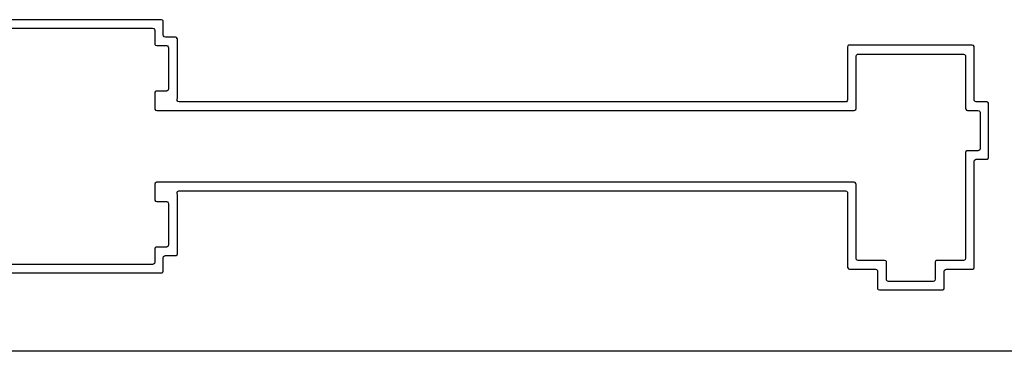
# Model space of a CAD drawing. Extents: x 1.3 to 14.4, y -4.9 to -1.
# Tile 11 of 25: x 6.5 to 8.7, y -4.9 to -4.2. Entities that reach past the tile are written whole.
import ezdxf

# ---------------------------------------------------------------- set-up
doc = ezdxf.new("R2010")
doc.units = 0
doc.header["$MEASUREMENT"] = 0
doc.layers.add('BLACK', color=7, linetype='CONTINUOUS')

msp = doc.modelspace()

# ---------------------------------------------------------------- linework, layer by layer
at = {"layer": 'BLACK', "linetype": 'CONTINUOUS'}
for p, q in [((6.7904, -4.1718), (6.2279, -4.1718)), ((6.7928, -4.1726), (6.7904, -4.1718)), ((6.7904, -4.1718), (6.7904, -4.1718)), ((6.7943, -4.1747), (6.7928, -4.1726)), ((6.7928, -4.1726), (6.7928, -4.1726)), ((6.7945, -4.176), (6.7943, -4.1747)), ((6.7943, -4.1747), (6.7943, -4.1747)), ((6.7945, -4.2061), (6.7945, -4.176)), ((6.2486, -4.191), (6.7705, -4.191)), ((6.7705, -4.191), (6.7732, -4.1917)), ((6.7732, -4.1917), (6.775, -4.1938)), ((6.775, -4.1938), (6.7754, -4.1959)), ((6.7754, -4.1959), (6.7754, -4.226)), ((6.795, -4.2081), (6.7945, -4.2061)), ((6.7968, -4.2102), (6.795, -4.2081)), ((6.7994, -4.211), (6.7968, -4.2102)), ((6.8221, -4.211), (6.7994, -4.211)), ((6.8245, -4.2118), (6.8221, -4.211)), ((6.8221, -4.211), (6.8221, -4.211)), ((6.826, -4.2139), (6.8245, -4.2118)), ((6.8245, -4.2118), (6.8245, -4.2118)), ((6.7754, -4.226), (6.7756, -4.2273)), ((6.7756, -4.2273), (6.7756, -4.2273)), ((6.7756, -4.2273), (6.7756, -4.2273)), ((6.7756, -4.2273), (6.7771, -4.2293)), ((6.7771, -4.2293), (6.7796, -4.2301)), ((6.7796, -4.2301), (6.8014, -4.2301)), ((6.8014, -4.2301), (6.804, -4.2309)), ((6.804, -4.2309), (6.8058, -4.233)), ((6.8058, -4.233), (6.8062, -4.235)), ((6.8262, -4.2151), (6.826, -4.2139)), ((6.8262, -4.3485), (6.8262, -4.2151)), ((6.8262, -4.2151), (6.8262, -4.2151)), ((8.3362, -4.231), (8.3354, -4.2335)), ((8.3354, -4.2335), (8.3354, -4.3519)), ((8.3383, -4.2295), (8.3362, -4.231)), ((8.3362, -4.231), (8.3362, -4.231)), ((8.3393, -4.2294), (8.3383, -4.2295)), ((8.3383, -4.2295), (8.3383, -4.2295)), ((8.3396, -4.2293), (8.3393, -4.2294)), ((8.6162, -4.2293), (8.3396, -4.2293)), ((8.6187, -4.2301), (8.6162, -4.2293)), ((8.6162, -4.2293), (8.6162, -4.2293)), ((8.6202, -4.2322), (8.6187, -4.2301)), ((8.6187, -4.2301), (8.6187, -4.2301)), ((8.6203, -4.233), (8.6202, -4.2322)), ((8.6204, -4.2335), (8.6203, -4.233)), ((8.6204, -4.3519), (8.6204, -4.2335)), ((6.8062, -4.235), (6.8062, -4.3278)), ((8.3545, -4.2542), (8.3553, -4.2515)), ((8.3545, -4.3718), (8.3545, -4.2542)), ((8.3553, -4.2515), (8.3574, -4.2497)), ((8.3574, -4.2497), (8.3594, -4.2493)), ((8.3594, -4.2493), (8.5964, -4.2493)), ((8.5964, -4.2493), (8.599, -4.2501)), ((8.599, -4.2501), (8.6008, -4.2522)), ((8.6008, -4.2522), (8.6012, -4.2542)), ((8.6012, -4.2542), (8.6012, -4.3718)), ((6.7762, -4.3344), (6.7754, -4.3368)), ((6.7754, -4.3368), (6.7754, -4.3718)), ((6.7783, -4.3329), (6.7762, -4.3344)), ((6.7762, -4.3344), (6.7762, -4.3344)), ((6.7793, -4.3327), (6.7783, -4.3329)), ((6.7783, -4.3329), (6.7783, -4.3329)), ((6.7796, -4.3327), (6.7793, -4.3327)), ((6.8014, -4.3327), (6.7796, -4.3327)), ((6.8034, -4.3322), (6.8014, -4.3327)), ((6.8055, -4.3304), (6.8034, -4.3322)), ((6.8062, -4.3278), (6.8055, -4.3304)), ((6.8254, -4.3513), (6.8256, -4.3504)), ((6.8258, -4.354), (6.8254, -4.3513)), ((6.8256, -4.3504), (6.8257, -4.3501)), ((6.8257, -4.3501), (6.8262, -4.3485)), ((6.8276, -4.3561), (6.8258, -4.354)), ((6.8302, -4.3568), (6.8276, -4.3561)), ((8.3305, -4.3568), (6.8302, -4.3568)), ((8.3326, -4.3564), (8.3305, -4.3568)), ((8.3346, -4.3546), (8.3326, -4.3564)), ((8.3354, -4.3519), (8.3346, -4.3546)), ((8.6208, -4.354), (8.6204, -4.3519)), ((8.6226, -4.3561), (8.6208, -4.354)), ((8.6253, -4.3568), (8.6226, -4.3561)), ((8.6487, -4.3568), (8.6253, -4.3568)), ((8.6512, -4.3576), (8.6487, -4.3568)), ((8.6487, -4.3568), (8.6487, -4.3568)), ((8.6527, -4.3597), (8.6512, -4.3576)), ((8.6512, -4.3576), (8.6512, -4.3576)), ((8.6529, -4.361), (8.6527, -4.3597)), ((8.6529, -4.4818), (8.6529, -4.361)), ((6.7754, -4.3718), (6.7756, -4.3731)), ((6.7756, -4.3731), (6.7756, -4.3731)), ((6.7756, -4.3731), (6.7756, -4.3731)), ((6.7756, -4.3731), (6.7771, -4.3752)), ((6.7771, -4.3752), (6.7796, -4.376)), ((6.7796, -4.376), (6.7796, -4.376)), ((6.7796, -4.376), (8.3504, -4.376)), ((8.3504, -4.376), (8.3517, -4.3758)), ((8.3504, -4.376), (8.3504, -4.376)), ((8.3517, -4.3758), (8.3538, -4.3743)), ((8.3538, -4.3743), (8.3545, -4.3718)), ((8.6012, -4.3718), (8.6014, -4.3731)), ((8.6014, -4.3731), (8.6014, -4.3731)), ((8.6014, -4.3731), (8.6014, -4.3731)), ((8.6014, -4.3731), (8.603, -4.3752)), ((8.603, -4.3752), (8.6054, -4.376)), ((8.6054, -4.376), (8.6289, -4.376)), ((8.6289, -4.376), (8.6315, -4.3767)), ((8.6315, -4.3767), (8.6333, -4.3788)), ((8.6333, -4.3788), (8.6337, -4.3809)), ((8.6337, -4.3809), (8.6337, -4.4619)), ((8.602, -4.4685), (8.6012, -4.471)), ((8.6012, -4.471), (8.6012, -4.7086)), ((8.6041, -4.467), (8.602, -4.4685)), ((8.602, -4.4685), (8.602, -4.4685)), ((8.6052, -4.4669), (8.6041, -4.467)), ((8.6041, -4.467), (8.6041, -4.467)), ((8.6054, -4.4668), (8.6052, -4.4669)), ((8.6289, -4.4668), (8.6054, -4.4668)), ((8.6309, -4.4664), (8.6289, -4.4668)), ((8.633, -4.4646), (8.6309, -4.4664)), ((8.6337, -4.4619), (8.633, -4.4646)), ((8.6204, -4.4909), (8.6212, -4.4882)), ((8.6204, -4.7293), (8.6204, -4.4909)), ((8.6212, -4.4882), (8.6232, -4.4864)), ((8.6232, -4.4864), (8.6253, -4.486)), ((8.6253, -4.486), (8.6487, -4.486)), ((8.6487, -4.486), (8.65, -4.4858)), ((8.6487, -4.486), (8.6487, -4.486)), ((8.65, -4.4858), (8.6521, -4.4843)), ((8.6521, -4.4843), (8.6529, -4.4818)), ((6.7762, -4.5394), (6.7754, -4.5418)), ((6.7754, -4.5418), (6.7754, -4.5768)), ((6.7783, -4.5379), (6.7762, -4.5394)), ((6.7762, -4.5394), (6.7762, -4.5394)), ((6.7793, -4.5377), (6.7783, -4.5379)), ((6.7783, -4.5379), (6.7783, -4.5379)), ((6.7796, -4.5377), (6.7793, -4.5377)), ((8.3504, -4.5377), (6.7796, -4.5377)), ((8.3528, -4.5385), (8.3504, -4.5377)), ((8.3504, -4.5377), (8.3504, -4.5377)), ((8.3543, -4.5405), (8.3528, -4.5385)), ((8.3528, -4.5385), (8.3528, -4.5385)), ((8.3545, -4.5418), (8.3543, -4.5405)), ((8.3543, -4.5405), (8.3543, -4.5405)), ((8.3545, -4.7086), (8.3545, -4.5418)), ((6.8256, -4.5608), (6.8268, -4.5584)), ((6.8259, -4.5636), (6.8256, -4.5608)), ((6.826, -4.5639), (6.8259, -4.5636)), ((6.8262, -4.5651), (6.826, -4.5639)), ((6.826, -4.5639), (6.826, -4.5639)), ((6.8262, -4.6985), (6.8262, -4.5651)), ((6.8268, -4.5584), (6.8292, -4.557)), ((6.8292, -4.557), (6.8304, -4.5568)), ((6.8304, -4.5568), (8.3305, -4.5568)), ((8.3305, -4.5568), (8.3332, -4.5576)), ((8.3332, -4.5576), (8.335, -4.5597)), ((8.335, -4.5597), (8.3354, -4.5617)), ((8.3354, -4.5617), (8.3354, -4.7293)), ((6.7754, -4.5768), (6.7756, -4.5781)), ((6.7756, -4.5781), (6.7756, -4.5781)), ((6.7756, -4.5781), (6.7756, -4.5781)), ((6.7756, -4.5781), (6.7771, -4.5802)), ((6.7771, -4.5802), (6.7796, -4.581)), ((6.7796, -4.581), (6.8014, -4.581)), ((6.8014, -4.581), (6.804, -4.5817)), ((6.804, -4.5817), (6.8058, -4.5838)), ((6.8058, -4.5838), (6.8062, -4.5859)), ((6.8062, -4.5859), (6.8062, -4.6786)), ((6.7762, -4.6852), (6.7754, -4.6876)), ((6.7754, -4.6876), (6.7754, -4.7178)), ((6.7783, -4.6837), (6.7762, -4.6852)), ((6.7762, -4.6852), (6.7762, -4.6852)), ((6.7793, -4.6835), (6.7783, -4.6837)), ((6.7783, -4.6837), (6.7783, -4.6837)), ((6.7796, -4.6835), (6.7793, -4.6835)), ((6.8014, -4.6835), (6.7796, -4.6835)), ((6.8034, -4.6831), (6.8014, -4.6835)), ((6.8055, -4.6813), (6.8034, -4.6831)), ((6.8062, -4.6786), (6.8055, -4.6813)), ((6.8254, -4.7009), (6.8262, -4.6985)), ((6.7726, -4.7222), (6.7705, -4.7227)), ((6.7746, -4.7204), (6.7726, -4.7222)), ((6.7754, -4.7178), (6.7746, -4.7204)), ((6.7945, -4.7075), (6.7953, -4.7049)), ((6.7945, -4.7376), (6.7945, -4.7075)), ((6.7953, -4.7049), (6.7974, -4.7031)), ((6.7974, -4.7031), (6.7994, -4.7026)), ((6.7994, -4.7026), (6.8221, -4.7026)), ((6.8221, -4.7026), (6.8233, -4.7024)), ((6.8221, -4.7026), (6.8221, -4.7026)), ((6.8233, -4.7024), (6.8254, -4.7009)), ((8.355, -4.7106), (8.3545, -4.7086)), ((8.3568, -4.7127), (8.355, -4.7106)), ((8.3594, -4.7135), (8.3568, -4.7127)), ((8.4187, -4.7135), (8.3594, -4.7135)), ((8.4212, -4.7143), (8.4187, -4.7135)), ((8.4187, -4.7135), (8.4187, -4.7135)), ((8.4227, -4.7164), (8.4212, -4.7143)), ((8.4212, -4.7143), (8.4212, -4.7143)), ((8.4229, -4.7176), (8.4227, -4.7164)), ((8.4227, -4.7164), (8.4227, -4.7164)), ((8.4229, -4.7561), (8.4229, -4.7176)), ((8.5337, -4.7152), (8.5329, -4.7176)), ((8.5329, -4.7176), (8.5329, -4.7561)), ((8.5358, -4.7137), (8.5337, -4.7152)), ((8.5337, -4.7152), (8.5337, -4.7152)), ((8.5368, -4.7135), (8.5358, -4.7137)), ((8.5358, -4.7137), (8.5358, -4.7137)), ((8.5371, -4.7135), (8.5368, -4.7135)), ((8.5964, -4.7135), (8.5371, -4.7135)), ((8.5984, -4.7131), (8.5964, -4.7135)), ((8.6005, -4.7113), (8.5984, -4.7131)), ((8.6012, -4.7086), (8.6005, -4.7113)), ((6.2279, -4.7418), (6.7904, -4.7418)), ((6.7705, -4.7227), (6.2486, -4.7227)), ((6.7904, -4.7418), (6.7917, -4.7416)), ((6.7904, -4.7418), (6.7904, -4.7418)), ((6.7917, -4.7416), (6.7938, -4.7401)), ((6.7938, -4.7401), (6.7945, -4.7376)), ((8.3354, -4.7293), (8.3356, -4.7306)), ((8.3356, -4.7306), (8.3356, -4.7306)), ((8.3356, -4.7306), (8.3356, -4.7306)), ((8.3356, -4.7306), (8.3371, -4.7327)), ((8.3371, -4.7327), (8.3396, -4.7335)), ((8.3396, -4.7335), (8.398, -4.7335)), ((8.398, -4.7335), (8.4007, -4.7342)), ((8.4007, -4.7342), (8.4025, -4.7363)), ((8.4025, -4.7363), (8.4029, -4.7384)), ((8.4029, -4.7384), (8.4029, -4.776)), ((8.5529, -4.7384), (8.5537, -4.7357)), ((8.5529, -4.776), (8.5529, -4.7384)), ((8.5537, -4.7357), (8.5557, -4.7339)), ((8.5557, -4.7339), (8.5578, -4.7335)), ((8.5578, -4.7335), (8.6162, -4.7335)), ((8.6162, -4.7335), (8.6175, -4.7333)), ((8.6162, -4.7335), (8.6162, -4.7335)), ((8.6175, -4.7333), (8.6196, -4.7318)), ((8.6196, -4.7318), (8.6204, -4.7293)), ((8.4233, -4.7581), (8.4229, -4.7561)), ((8.4251, -4.7602), (8.4233, -4.7581)), ((8.4278, -4.761), (8.4251, -4.7602)), ((8.528, -4.761), (8.4278, -4.761)), ((8.5301, -4.7606), (8.528, -4.761)), ((8.5321, -4.7588), (8.5301, -4.7606)), ((8.5329, -4.7561), (8.5321, -4.7588)), ((8.4029, -4.776), (8.4031, -4.7773)), ((8.4031, -4.7773), (8.4031, -4.7773)), ((8.4031, -4.7773), (8.4031, -4.7773)), ((8.4031, -4.7773), (8.4046, -4.7793)), ((8.4046, -4.7793), (8.4071, -4.7801)), ((8.4071, -4.7801), (8.4071, -4.7801)), ((8.4071, -4.7801), (8.5487, -4.7801)), ((8.5487, -4.7801), (8.55, -4.7799)), ((8.5487, -4.7801), (8.5487, -4.7801)), ((8.55, -4.7799), (8.5521, -4.7784)), ((8.5521, -4.7784), (8.5529, -4.776)), ((6.5399, -4.9182), (6.4391, -4.9182)), ((6.6413, -4.9182), (6.5399, -4.9182)), ((6.7432, -4.9182), (6.6413, -4.9182)), ((6.6413, -4.9182), (6.6413, -4.9182)), ((6.8457, -4.9182), (6.7432, -4.9182)), ((6.9488, -4.9182), (6.8457, -4.9182)), ((7.0525, -4.9182), (6.9488, -4.9182)), ((7.1567, -4.9182), (7.0525, -4.9182)), ((7.0525, -4.9182), (7.0525, -4.9182)), ((7.2614, -4.9182), (7.1567, -4.9182)), ((7.3666, -4.9182), (7.2614, -4.9182)), ((7.4724, -4.9182), (7.3666, -4.9182)), ((7.5786, -4.9182), (7.4724, -4.9182)), ((7.6853, -4.9182), (7.5786, -4.9182)), ((7.5786, -4.9182), (7.5786, -4.9182)), ((7.7925, -4.9182), (7.6853, -4.9182)), ((7.8229, -4.9182), (7.7925, -4.9182)), ((14.3029, -4.9181), (7.8229, -4.9182))]:
    msp.add_line(p, q, dxfattribs=at)

doc.saveas('drawing.dxf')
